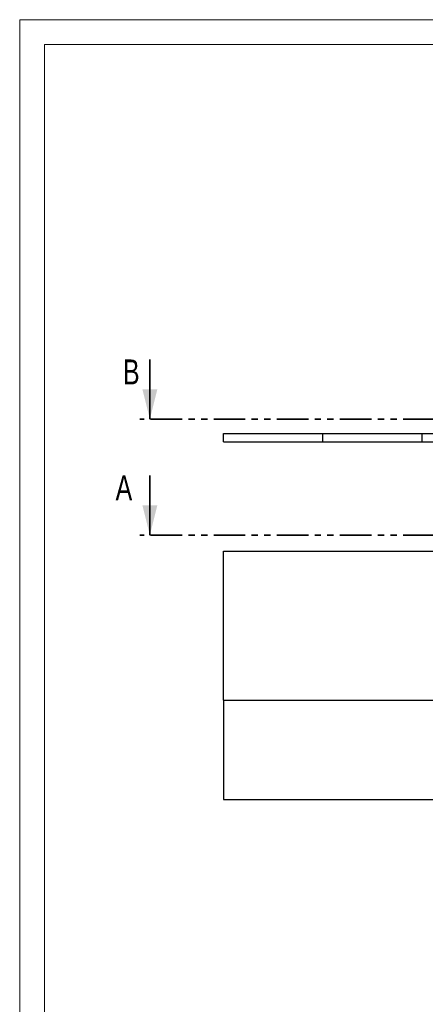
# Model space of a CAD drawing. Header units: millimetres. Extents: x 0 to 841, y 0 to 594.
# Tile 11 of 84: x 0 to 82, y 396 to 594. Entities that reach past the tile are written whole.
import ezdxf

# ---------------------------------------------------------------- set-up
doc = ezdxf.new("R2010")
doc.units = ezdxf.units.MM
doc.linetypes.add('PHANTOM', pattern=[12.7, 6.35, -1.27, 1.27, -1.27, 1.27, -1.27])
doc.layers.add('TRAIT-FORT', color=4, linetype='Continuous', lineweight=25)
doc.styles.add('SLDTEXTSTYLE0', font='TXT', dxfattribs={"width": 0.75})

msp = doc.modelspace()

# ---------------------------------------------------------------- linework, layer by layer
at = {"color": 7, "linetype": 'Continuous', "lineweight": 18}
for p, q in [((841, 594), (0, 594)), ((0, 594), (0, 0)), ((5, 589), (5, 5)), ((836, 589), (5, 589))]:
    msp.add_line(p, q, dxfattribs=at)
at = {"color": 7, "linetype": 'Continuous', "lineweight": 35}
for p, q in [((26.204, 525.621), (26.204, 513.621)), ((26.204, 502.283), (26.204, 490.283))]:
    msp.add_line(p, q, dxfattribs=at)
at = {"color": 7, "linetype": 'PHANTOM', "lineweight": 35}
for p, q in [((197.804, 513.621), (24.204, 513.621)), ((197.804, 490.283), (24.204, 490.283))]:
    msp.add_line(p, q, dxfattribs=at)
at = {"color": 7, "linetype": 'Continuous', "lineweight": 35}
for points in [[(26.204, 513.621), (27.704, 519.621), (24.704, 519.621)], [(26.204, 490.283), (27.704, 496.283), (24.704, 496.283)]]:
    msp.add_solid(points, dxfattribs=at)
at = {"layer": 'TRAIT-FORT', "color": 4, "linetype": 'Continuous', "lineweight": 25}
for p, q in [((41.004, 510.742), (61.004, 510.742)), ((41.004, 509.075), (41.004, 510.742)), ((61.004, 509.075), (61.004, 510.742)), ((61.004, 510.742), (81.004, 510.742)), ((81.004, 509.075), (81.004, 510.742)), ((81.004, 510.742), (101.004, 510.742)), ((41.004, 509.075), (61.004, 509.075)), ((61.004, 509.075), (81.004, 509.075)), ((81.004, 509.075), (101.004, 509.075)), ((41.004, 487.075), (181.004, 487.075)), ((41.004, 457.075), (41.004, 487.075)), ((41.004, 457.075), (127.654, 457.075)), ((41.004, 457.075), (41.004, 437.075)), ((41.004, 437.075), (127.654, 437.075))]:
    msp.add_line(p, q, dxfattribs=at)

# ---------------------------------------------------------------- texts
at = {"color": 7, "linetype": 'Continuous', "char_height": 5, "attachment_point": 1, "style": 'SLDTEXTSTYLE0'}
for s, insert in [('B', (20.794, 525.621)), ('A', (19.304, 502.283))]:
    msp.add_mtext(s, dxfattribs=dict(at, insert=insert))

doc.saveas('drawing.dxf')
